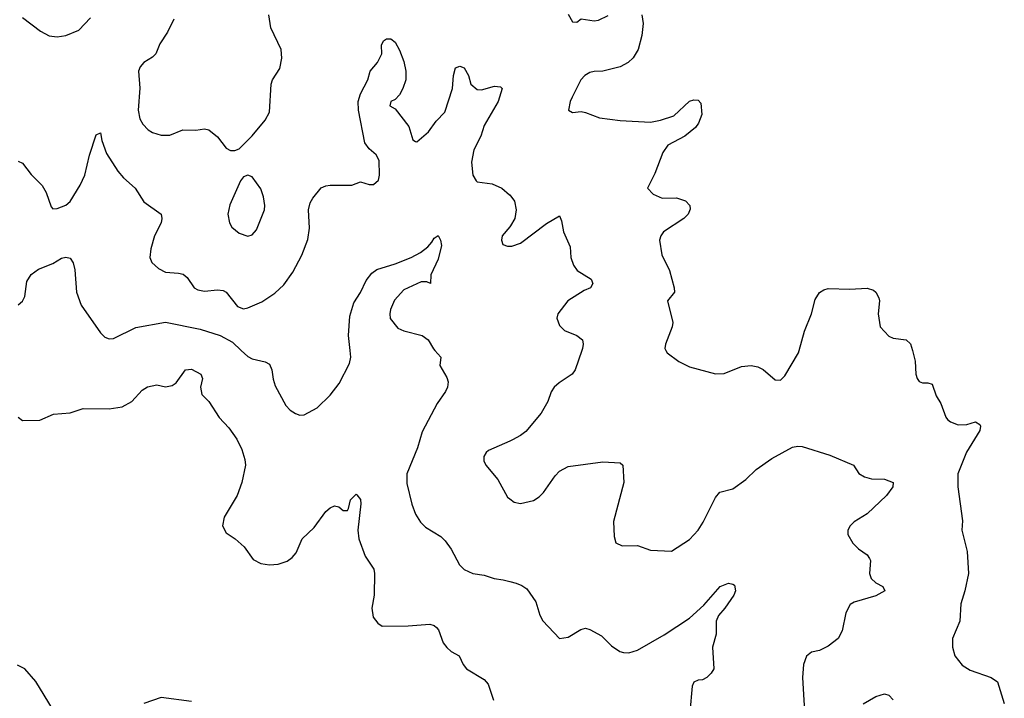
# Model space of a CAD drawing. Header units: inches. Extents: x 2134017 to 2292458, y 756222 to 916513.
# Tile 112 of 256: x 2207737 to 2212283, y 818394 to 821527. Entities that reach past the tile are written whole.
import ezdxf

# ---------------------------------------------------------------- set-up
doc = ezdxf.new("R2010")
doc.units = ezdxf.units.IN
doc.header["$MEASUREMENT"] = 0
for name, color, linetype in [('C2801', 7, 'Continuous'), ('C2802', 7, 'Continuous'), ('C2811', 7, 'Continuous'), ('C2812', 7, 'Continuous')]:
    doc.layers.add(name, color=color, linetype=linetype)

msp = doc.modelspace()

# ---------------------------------------------------------------- linework, layer by layer
at = {"layer": 'C2801', "color": 5}
for points, elevation in [([(2208760.4, 820000), (2208790, 819972.2), (2208810, 819962), (2208870, 819948.2), (2208890, 819936.3), (2208902, 819910), (2208907.4, 819867.4), (2208917.2, 819837.2), (2208966.5, 819746.5), (2208985.3, 819725.3), (2209010, 819708.5), (2209030, 819702), (2209050, 819702.6), (2209110, 819734.9), (2209170, 819793.8), (2209211.6, 819848.4), (2209259.7, 819940.3), (2209266.8, 819970), (2209263.3, 820000)], 240), ([(2209654.5, 820000), (2209682, 819970), (2209677.1, 819930), (2209710, 819874.8), (2209715.1, 819855.1), (2209712, 819830), (2209702.4, 819810), (2209664.2, 819755.8), (2209595.3, 819624.7), (2209573.1, 819550), (2209525.2, 819430), (2209525.3, 819385.3), (2209547.7, 819290), (2209564.6, 819244.6), (2209587.1, 819207.1), (2209610, 819184.4), (2209681.1, 819141.1), (2209701.4, 819121.4), (2209730, 819082.8), (2209768.2, 819010), (2209790, 818988.4), (2209830, 818970.4), (2209882.3, 818962.3), (2209927.3, 818947.3), (2209970, 818942), (2210000, 818933.9)], 240), ([(2207730, 819693), (2207750, 819676.4), (2207830, 819678.8), (2207894, 819706), (2207970, 819712.4), (2208030, 819732.6), (2208150, 819731), (2208210, 819739.3), (2208255.6, 819764.5), (2208303.5, 819816.5), (2208328, 819832), (2208370, 819841.6), (2208410, 819833), (2208441, 819839), (2208459.3, 819850), (2208502.7, 819910), (2208530, 819914), (2208573.4, 819890), (2208581.6, 819870), (2208572.2, 819830), (2208577.6, 819797.6), (2208610, 819764), (2208658.3, 819690), (2208702.5, 819642.5), (2208740.2, 819590), (2208763.4, 819543.4), (2208777.1, 819497.1), (2208779.3, 819470), (2208763.5, 819390), (2208741.1, 819330), (2208680.9, 819230), (2208673.4, 819190), (2208690, 819158), (2208732.2, 819130), (2208772.9, 819092.9), (2208814.7, 819034.7), (2208850, 819016.9), (2208890, 819010.3), (2208930, 819013.8), (2208972.7, 819027.3), (2208995.4, 819044.6), (2209013.8, 819066.2), (2209042, 819130), (2209096.6, 819183.4), (2209150, 819257.3), (2209170, 819274), (2209190, 819282.8), (2209210, 819278), (2209230, 819261), (2209250, 819261), (2209256, 819270), (2209264, 819310), (2209290, 819336), (2209294.4, 819334.4), (2209310, 819312), (2209312.1, 819292.1), (2209298, 819170), (2209303.1, 819130), (2209332.6, 819050), (2209371.6, 818990), (2209375.2, 818970), (2209373.2, 818870), (2209363.6, 818810), (2209368.7, 818768.7), (2209390, 818740.9), (2209410, 818728.1), (2209530, 818728.8), (2209630, 818736.4), (2209650.5, 818730.5), (2209661.4, 818721.4), (2209670.4, 818710.4), (2209692.7, 818650), (2209708.7, 818628.7), (2209730, 818610.6), (2209766, 818590), (2209784.9, 818550), (2209800.7, 818530), (2209881.4, 818481.4), (2209899.6, 818459.6), (2209925.1, 818385.1)], 220), ([(2210000, 819581.2), (2209902.3, 819537.7), (2209890.3, 819529.6), (2209879.3, 819510), (2209880.4, 819490), (2209890, 819470.8), (2209944.5, 819404.5), (2209990, 819322.8), (2210000, 819315.1)], 260), ([(2207910, 818309.7), (2207812.3, 818472.3), (2207760.5, 818530), (2207726.7, 818546.7)], 220), ([(2208530, 818380.2), (2208390, 818397.8), (2208310, 818370.9)], 220)]:
    msp.add_lwpolyline(points, dxfattribs=dict(at, elevation=elevation))
at = {"layer": 'C2802', "color": 5}
for points, elevation in [([(2207750, 821538), (2207834, 821474), (2207872.7, 821452.7), (2207910, 821448.2), (2207950, 821453.7), (2208010, 821479.3), (2208063.5, 821536.5)], 280), ([(2208448.5, 821530), (2208419.1, 821470), (2208384.8, 821415.2), (2208365.2, 821370), (2208350, 821354.7), (2208310, 821329.7), (2208293.6, 821310), (2208285.5, 821290), (2208291.2, 821211.2), (2208285, 821110), (2208292.3, 821070), (2208305.1, 821045.1), (2208330, 821019.5), (2208350, 821006.3), (2208390, 820994.9), (2208430, 820994), (2208490, 821019.3), (2208550, 821017.3), (2208590, 821024), (2208610, 821019.1), (2208650, 820986.8), (2208690, 820934.8), (2208710, 820922.8), (2208730, 820922.8), (2208750, 820930.8), (2208810, 820990.5), (2208870, 821063), (2208890, 821101), (2208898.2, 821230), (2208905, 821250), (2208938.1, 821301.9), (2208947.2, 821350), (2208945, 821390), (2208896.9, 821490), (2208887.3, 821550)], 280), ([(2207730, 820874.4), (2207750, 820864.4), (2207790, 820813), (2207841.4, 820761.4), (2207858.9, 820730), (2207883.1, 820663.1), (2207890, 820654.8), (2207910, 820655.5), (2207950, 820670.3), (2207970, 820687.6), (2208016.1, 820763.9), (2208038.4, 820810), (2208058.9, 820901.1), (2208090, 820996), (2208110, 821004.7), (2208117, 820970), (2208138.3, 820910), (2208190, 820828.4), (2208217.3, 820797.3), (2208270.2, 820750.2), (2208310, 820686.3), (2208390.4, 820630), (2208394.3, 820610), (2208390.2, 820590), (2208359, 820530), (2208342.3, 820470), (2208338.3, 820430), (2208346.7, 820406.7), (2208378.4, 820378.4), (2208410, 820361.5), (2208470, 820357.6), (2208491.9, 820351.9), (2208510, 820337.6), (2208543.1, 820290), (2208559.7, 820279.7), (2208590, 820274.4), (2208650, 820280.2), (2208676.4, 820276.4), (2208690, 820268.8), (2208743.5, 820203.5), (2208770, 820192.6), (2208790, 820196.5), (2208855.5, 820224.5), (2208914.6, 820265.4), (2208956.1, 820303.9), (2208998, 820362), (2209039.5, 820440.5), (2209066.9, 820513.1), (2209074.9, 820565.1), (2209070.8, 820650), (2209078.9, 820681.1), (2209090, 820703.8), (2209129.7, 820750.3), (2209150, 820760.5), (2209170, 820763), (2209270, 820764), (2209310, 820778), (2209350, 820767.1), (2209370, 820766.9), (2209393.6, 820786.4), (2209398.9, 820810), (2209397, 820877), (2209383.5, 820903.5), (2209351, 820931), (2209330, 820959), (2209302, 821110), (2209299.6, 821150), (2209310, 821184.7), (2209345.2, 821250), (2209355.1, 821290), (2209389.3, 821330), (2209409.4, 821370), (2209407, 821410), (2209417.2, 821430), (2209430, 821439.1), (2209450, 821439.1), (2209470, 821424), (2209490, 821386.8), (2209510, 821334), (2209519.7, 821290), (2209519.2, 821250), (2209506.7, 821210), (2209490, 821180.5), (2209470, 821159.5), (2209451, 821150), (2209446, 821130), (2209470, 821115.5), (2209533.5, 821033.5), (2209553, 820973), (2209564.4, 820964.4), (2209570, 820963), (2209624.5, 821010), (2209660.6, 821059.4), (2209700.1, 821099.9), (2209734.8, 821210), (2209739.3, 821270), (2209750, 821304.9), (2209770, 821313.4), (2209790, 821305.5), (2209808.8, 821270), (2209820.3, 821230), (2209850, 821204.4), (2209870, 821203.2), (2209930, 821219.6), (2209957.7, 821217.7), (2209964.9, 821210), (2209946.7, 821150), (2209881.5, 821038.5), (2209866.7, 820990), (2209833.9, 820926.2), (2209823.6, 820870), (2209829.1, 820809.1), (2209843.9, 820783.9), (2209850, 820779.1), (2209918, 820770), (2209962.8, 820750), (2209999.3, 820719.3), (2210000, 820718.4)], 260), ([(2210000, 820571.4), (2209965.3, 820530), (2209961.6, 820510), (2209967.3, 820490), (2209990, 820481.6), (2210000, 820481.8)], 260), ([(2209263.3, 820000), (2209255.1, 820070), (2209260.8, 820159.2), (2209279.8, 820220.2), (2209310, 820268), (2209336.1, 820323.9), (2209362.7, 820357.3), (2209385.7, 820374.3), (2209470, 820400.7), (2209545.2, 820430), (2209587.9, 820452.1), (2209621.7, 820478.3), (2209640.5, 820499.5), (2209650, 820518), (2209670, 820531.3), (2209680.5, 820510), (2209684.9, 820484.9), (2209670, 820421.2), (2209635.5, 820350), (2209634, 820310), (2209617.2, 820317.2), (2209590, 820317), (2209510, 820280.5), (2209467.1, 820232.9), (2209449.3, 820190), (2209445.8, 820170), (2209448.2, 820148.2), (2209483.7, 820103.7), (2209510, 820090.2), (2209596, 820070), (2209623, 820050), (2209647.6, 820007.6), (2209654.5, 820000)], 240), ([(2207730, 820210.5), (2207750, 820227.7), (2207761.3, 820250), (2207770, 820318), (2207790, 820350.8), (2207823.9, 820376.1), (2207890, 820401.3), (2207930, 820426.5), (2207950, 820431.5), (2207970, 820426.4), (2207984.8, 820404.8), (2207992.1, 820372.1), (2207999.6, 820270), (2208020.9, 820210), (2208110, 820082), (2208130, 820062), (2208150, 820054), (2208170, 820054.8), (2208273.2, 820106.8), (2208410, 820131.1), (2208570, 820097.8), (2208663, 820070), (2208719, 820039), (2208760.4, 820000)], 240)]:
    msp.add_lwpolyline(points, dxfattribs=dict(at, elevation=elevation))
at = {"layer": 'C2802', "color": 5, "elevation": 280}
msp.add_lwpolyline([(2208790, 820809.2), (2208770, 820801.2), (2208756.7, 820783.3), (2208707.9, 820672.1), (2208698, 820630), (2208705.7, 820590), (2208717.1, 820570), (2208750, 820541.6), (2208790, 820528), (2208810, 820533.4), (2208830, 820557.3), (2208867.6, 820650), (2208869.6, 820670), (2208863.1, 820710), (2208850, 820746.6), (2208810, 820801.2)], close=True, dxfattribs=at)
at = {"layer": 'C2811', "color": 5}
for points, elevation in [([(2210332.4, 820000), (2210301.6, 819910), (2210287.7, 819890), (2210227.3, 819850), (2210204.9, 819830), (2210190.4, 819809.6), (2210175.1, 819764.9), (2210145.5, 819710), (2210073.3, 819626.7), (2210050, 819607), (2210013, 819587), (2210000, 819581.2)], 260), ([(2210721, 820000), (2210726, 819990), (2210780.7, 819950), (2210830, 819924.9), (2210950, 819892.7), (2210990, 819894.4), (2211070, 819926.4), (2211114, 819930), (2211144.7, 819924.7), (2211170, 819913), (2211224.4, 819864.4), (2211250, 819863), (2211270, 819883), (2211332.8, 819990), (2211335.6, 820000)], 280), ([(2211858.4, 820000), (2211871.5, 819951.5), (2211874.6, 819890), (2211881.3, 819870), (2211890, 819856.3), (2211904.7, 819850), (2211930.4, 819850.4), (2211950, 819844.7), (2211968, 819790), (2211990, 819754.8), (2212012.9, 819692.9), (2212021.3, 819681.3), (2212034, 819670), (2212070, 819656.9), (2212110, 819659), (2212150, 819670.2), (2212170, 819658.8), (2212173.7, 819650), (2212170.3, 819630), (2212107.9, 819530), (2212068.5, 819430), (2212068.8, 819370), (2212090, 819214), (2212087.2, 819170), (2212111.7, 819071.7), (2212117, 818970), (2212100.9, 818890), (2212081.7, 818830), (2212077, 818750), (2212043, 818670), (2212043, 818630), (2212054.9, 818590), (2212087.7, 818547.7), (2212124.5, 818524.5), (2212222.4, 818490), (2212251.6, 818470), (2212282.8, 818370)], 280), ([(2210000, 819315.1), (2210019.9, 819299.9), (2210050, 819293), (2210110, 819308), (2210136, 819324), (2210156, 819344), (2210210, 819422), (2210230, 819443), (2210270, 819464.4), (2210430, 819485.5), (2210510, 819481), (2210521, 819470), (2210526.4, 819390), (2210478.4, 819210), (2210481.3, 819141.3), (2210490, 819111.3), (2210518, 819098), (2210590, 819100.5), (2210650, 819078), (2210746.3, 819073.7), (2210830, 819128.2), (2210869.6, 819170), (2210893.2, 819206.8), (2210950, 819320.7), (2210970, 819345.5), (2211030, 819362), (2211090, 819404.4), (2211136.9, 819450), (2211210, 819501.3), (2211305.6, 819554.4), (2211330, 819559.1), (2211350, 819556.8), (2211477.2, 819517.2), (2211586, 819470), (2211611.8, 819431.8), (2211637.2, 819417.2), (2211670, 819407), (2211730, 819406.7), (2211770, 819390.6), (2211768.4, 819370), (2211738.7, 819330), (2211650, 819245.6), (2211590, 819209.5), (2211570.5, 819190), (2211560.4, 819170), (2211560.4, 819150), (2211583, 819110), (2211610, 819084.9), (2211650, 819057.3), (2211660.3, 819040.3), (2211664.9, 819030), (2211660.3, 818970), (2211667.7, 818947.8), (2211690, 818927.7), (2211722.8, 818910), (2211730.8, 818890), (2211690, 818867.6), (2211590, 818838.4), (2211571.9, 818828.1), (2211551.5, 818788.4), (2211534.3, 818705.7), (2211515.8, 818670), (2211470, 818635.1), (2211430, 818615.6), (2211392.7, 818607.3), (2211370, 818588.7), (2211356.3, 818550), (2211350.5, 818490), (2211362.8, 818282.8)], 260), ([(2210000, 818933.9), (2210030, 818925.8), (2210055.6, 818915.6), (2210079.1, 818899.1), (2210119.9, 818839.9), (2210138.3, 818778.3), (2210151.8, 818751.8), (2210230, 818670.8), (2210270, 818676.3), (2210327.4, 818712.6), (2210350, 818717.6), (2210370, 818712.4), (2210423.2, 818683.2), (2210470, 818636.4), (2210507.7, 818610), (2210525.4, 818605.4), (2210550, 818604.4), (2210590, 818616.9), (2210711.9, 818688.1), (2210830, 818764.6), (2210896, 818824), (2210971.6, 818910), (2211010, 818925.3), (2211030, 818922), (2211036.7, 818916.7), (2211042, 818890), (2211033.8, 818870), (2210993, 818810), (2210963.6, 818776.4), (2210952.9, 818750), (2210953.2, 818690), (2210935.9, 818630), (2210942, 818530), (2210930.2, 818509.8), (2210910, 818489.6), (2210890, 818479.6), (2210870, 818477.6), (2210850, 818469.2), (2210841.3, 818450), (2210830.3, 818330)], 240), ([(2211630.7, 818369.3), (2211690, 818402.3), (2211730, 818414.9), (2211750, 818408.7), (2211770, 818386.7)], 260)]:
    msp.add_lwpolyline(points, dxfattribs=dict(at, elevation=elevation))
at = {"layer": 'C2812', "color": 5}
for points, elevation in [([(2210270, 821552), (2210290, 821518), (2210310, 821516), (2210330, 821530.7), (2210390, 821521.5), (2210410, 821525.8), (2210453.9, 821546.1)], 280), ([(2210610.2, 821550.2), (2210616.1, 821510), (2210610, 821454), (2210592.2, 821390), (2210570, 821351.5), (2210546.4, 821330), (2210510, 821309.8), (2210430, 821289.8), (2210390, 821288.5), (2210370, 821283.5), (2210346.4, 821270), (2210328.5, 821250), (2210287.7, 821170), (2210278.8, 821150), (2210271.3, 821110), (2210290, 821098.8), (2210330, 821104), (2210350, 821099.1), (2210414.6, 821074.6), (2210510, 821061.1), (2210650, 821054.9), (2210696, 821064), (2210756.5, 821083.5), (2210830, 821150.6), (2210850, 821157.3), (2210870, 821156), (2210882, 821142), (2210886.8, 821090), (2210870.8, 821050), (2210857.3, 821030), (2210807.3, 820990), (2210730, 820947.3), (2210706.5, 820913.5), (2210670, 820817.2), (2210636, 820750), (2210661.7, 820721.7), (2210703.4, 820703.4), (2210770, 820704.9), (2210811.7, 820691.7), (2210830.7, 820670), (2210832.8, 820652.8), (2210823, 820630), (2210803, 820610), (2210710, 820547.6), (2210696.5, 820530), (2210690.3, 820510), (2210702, 820442), (2210736.9, 820370), (2210759.3, 820290), (2210760.5, 820270), (2210728.2, 820230), (2210752, 820130), (2210750, 820108.7), (2210718.8, 820030), (2210716, 820010), (2210721, 820000)], 280), ([(2210000, 820718.4), (2210021.6, 820690), (2210028.7, 820650), (2210023.1, 820610), (2210003.9, 820576.1), (2210000, 820571.4)], 260), ([(2210000, 820481.8), (2210010, 820482), (2210050, 820495.3), (2210170, 820587), (2210230, 820621), (2210239, 820599), (2210248.2, 820548.2), (2210278.4, 820478.4), (2210282.4, 820430), (2210293.7, 820393.7), (2210310.7, 820370), (2210374.9, 820330), (2210383.8, 820310), (2210372.7, 820290), (2210342.5, 820277.5), (2210268.4, 820230), (2210221.6, 820170), (2210217.1, 820150), (2210230, 820116), (2210252.1, 820092.1), (2210308.9, 820068.9), (2210334.9, 820050), (2210338.4, 820030), (2210335.8, 820010), (2210332.4, 820000)], 260), ([(2211335.6, 820000), (2211360.4, 820090), (2211392.8, 820170), (2211410, 820234.8), (2211430, 820268.4), (2211450, 820280.3), (2211470, 820285.5), (2211570, 820283.6), (2211650, 820288.1), (2211678.2, 820278.2), (2211689.3, 820269.3), (2211703.8, 820243.8), (2211707.2, 820230), (2211700.2, 820170), (2211709.4, 820109.4), (2211750, 820066), (2211770, 820056.2), (2211829.1, 820049.1), (2211850.2, 820030.2), (2211858.4, 820000)], 280)]:
    msp.add_lwpolyline(points, dxfattribs=dict(at, elevation=elevation))

doc.saveas('drawing.dxf')
